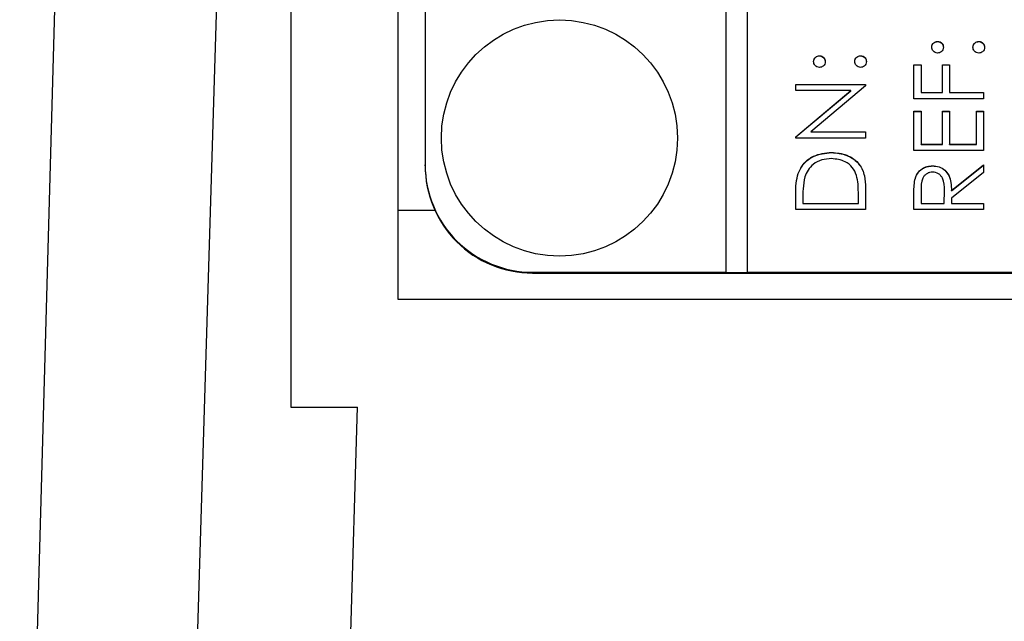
# Model space of a CAD drawing. Header units: millimetres. Extents: x 412 to 1169, y 39 to 918.
# Tile 5 of 32: x 686 to 704, y 422 to 434. Entities that reach past the tile are written whole.
import ezdxf

# ---------------------------------------------------------------- set-up
doc = ezdxf.new("R2010")
doc.units = ezdxf.units.MM

msp = doc.modelspace()

# ---------------------------------------------------------------- linework, layer by layer
at = {"color": 7, "linetype": 'Continuous', "lineweight": 25}
for p, q in [((688.174, 485.711), (686.086, 410.401)), ((691.136, 471.386), (691.136, 426.386)), ((693.136, 428.386), (693.136, 469.386)), ((699.236, 468.879), (699.236, 428.896)), ((699.636, 428.896), (699.636, 468.879)), ((693.636, 466.879), (693.636, 430.895)), ((703.178, 433.191), (703.178, 433.194)), ((703.945, 433.191), (703.945, 433.194)), ((700.978, 432.925), (700.978, 432.928)), ((701.745, 432.925), (701.745, 432.928)), ((702.736, 432.761), (702.87, 432.761)), ((702.736, 432.128), (702.736, 432.761)), ((702.736, 432.758), (702.87, 432.758)), ((702.87, 432.761), (702.87, 432.245)), ((703.27, 432.761), (703.403, 432.761)), ((703.27, 432.245), (703.27, 432.761)), ((703.27, 432.758), (703.403, 432.758)), ((703.403, 432.761), (703.403, 432.245)), ((700.536, 432.395), (701.836, 432.395)), ((700.536, 432.278), (700.536, 432.395)), ((700.536, 432.392), (701.836, 432.392)), ((701.836, 432.368), (700.815, 431.512)), ((701.836, 432.395), (701.836, 432.368)), ((701.56, 432.278), (700.536, 432.278)), ((700.536, 431.42), (701.56, 432.278)), ((700.536, 431.417), (701.56, 432.275)), ((701.56, 432.275), (701.56, 432.278)), ((702.87, 432.245), (703.27, 432.245)), ((702.87, 432.242), (702.87, 432.245)), ((702.87, 432.242), (703.27, 432.242)), ((703.27, 432.242), (703.27, 432.245)), ((703.403, 432.245), (704.036, 432.245)), ((703.403, 432.242), (703.403, 432.245)), ((703.403, 432.242), (704.036, 432.242)), ((704.036, 432.245), (704.036, 432.128)), ((704.036, 432.128), (702.736, 432.128)), ((702.736, 431.895), (702.87, 431.895)), ((702.736, 431.162), (702.736, 431.895)), ((702.736, 431.892), (702.87, 431.892)), ((702.87, 431.895), (702.87, 431.278)), ((703.27, 431.895), (703.403, 431.895)), ((703.27, 431.278), (703.27, 431.895)), ((703.27, 431.892), (703.403, 431.892)), ((703.403, 431.895), (703.403, 431.278)), ((703.903, 431.895), (704.036, 431.895)), ((703.903, 431.278), (703.903, 431.895)), ((703.903, 431.892), (704.036, 431.892)), ((704.036, 431.895), (704.036, 431.162)), ((700.536, 431.395), (700.536, 431.42)), ((700.815, 431.512), (701.836, 431.512)), ((700.815, 431.509), (700.815, 431.512)), ((700.815, 431.509), (701.836, 431.509)), ((701.836, 431.512), (701.836, 431.395)), ((701.836, 431.395), (700.536, 431.395)), ((702.87, 431.278), (703.27, 431.278)), ((702.87, 431.275), (702.87, 431.278)), ((702.87, 431.275), (703.27, 431.275)), ((703.27, 431.275), (703.27, 431.278)), ((703.403, 431.278), (703.903, 431.278)), ((703.403, 431.275), (703.403, 431.278)), ((703.403, 431.275), (703.903, 431.275)), ((703.903, 431.275), (703.903, 431.278)), ((701.203, 431.126), (701.203, 431.128)), ((704.036, 431.162), (702.736, 431.162)), ((693.636, 430.88), (693.636, 430.895)), ((703.084, 430.876), (703.084, 430.879)), ((703.436, 430.418), (704.036, 430.895)), ((703.436, 430.415), (704.036, 430.892)), ((704.036, 430.895), (704.036, 430.751)), ((700.583, 430.734), (700.583, 430.737)), ((704.036, 430.751), (703.436, 430.274)), ((702.754, 430.614), (702.754, 430.617)), ((700.536, 430.062), (700.536, 430.325)), ((701.703, 430.179), (701.703, 430.328)), ((701.836, 430.465), (701.836, 430.062)), ((702.736, 430.062), (702.736, 430.322)), ((702.87, 430.423), (702.87, 430.179)), ((703.303, 430.179), (703.305, 430.417)), ((703.303, 430.176), (703.305, 430.414)), ((703.305, 430.418), (703.305, 430.422)), ((703.305, 430.414), (703.305, 430.417)), ((703.436, 430.415), (703.436, 430.418)), ((700.67, 430.27), (700.67, 430.179)), ((700.67, 430.176), (700.67, 430.179)), ((700.67, 430.179), (701.703, 430.179)), ((700.67, 430.176), (701.703, 430.176)), ((701.703, 430.176), (701.703, 430.179)), ((702.87, 430.179), (703.303, 430.179)), ((702.87, 430.176), (702.87, 430.179)), ((702.87, 430.176), (703.303, 430.176)), ((703.303, 430.176), (703.303, 430.179)), ((703.436, 430.274), (703.436, 430.179)), ((703.436, 430.179), (704.036, 430.179)), ((703.436, 430.176), (703.436, 430.179)), ((703.436, 430.176), (704.036, 430.176)), ((704.036, 430.179), (704.036, 430.062)), ((701.836, 430.062), (700.536, 430.062)), ((704.036, 430.062), (702.736, 430.062)), ((695.636, 428.881), (695.636, 428.896)), ((695.636, 428.896), (699.236, 428.896)), ((695.636, 428.881), (711.636, 428.881)), ((699.236, 428.893), (699.236, 428.896)), ((699.236, 428.893), (699.636, 428.893)), ((699.636, 428.893), (699.636, 428.896)), ((699.636, 428.896), (711.636, 428.896)), ((714.136, 428.386), (693.136, 428.386)), ((691.136, 426.386), (692.379, 426.386)), ((691.746, 405.078), (692.379, 426.386))]:
    msp.add_line(p, q, dxfattribs=at)
at = {"color": 8, "linetype": 'Continuous', "lineweight": 25}
msp.add_line((693.819, 430.045), (693.136, 430.045), dxfattribs=at)
at = {"color": 7, "linetype": 'Continuous', "lineweight": 25, "flags": 128}
msp.add_lwpolyline([(688.847, 403.822), (689.708, 432.274), (690.607, 461.83), (691.343, 485.933)], dxfattribs=at)
at = {"color": 7, "linetype": 'Continuous', "lineweight": 25}
msp.add_circle((696.137, 431.395), 2.199, dxfattribs=at)
for centre in [(695.636, 430.896), (695.636, 430.881)]:
    msp.add_arc(centre, 2, 180.0126, 270.0126, dxfattribs=at)
for points, knots in [([(703.07, 433.086), (703.071, 433.102), (703.075, 433.134), (703.105, 433.169), (703.14, 433.191), (703.165, 433.193), (703.178, 433.194)], [0, 0, 0, 0, 0.279602, 0.559212, 0.779475, 1, 1, 1, 1]), ([(703.07, 433.083), (703.071, 433.099), (703.075, 433.131), (703.105, 433.166), (703.14, 433.188), (703.165, 433.19), (703.178, 433.191)], [0, 0, 0, 0, 0.2796016, 0.559212, 0.7794752, 1, 1, 1, 1]), ([(703.178, 432.978), (703.162, 432.98), (703.13, 432.984), (703.095, 433.013), (703.073, 433.048), (703.071, 433.073), (703.07, 433.086)], [0, 0, 0, 0, 0.2795852, 0.5594544, 0.7796968, 1, 1, 1, 1]), ([(703.178, 433.194), (703.194, 433.192), (703.226, 433.189), (703.261, 433.159), (703.283, 433.124), (703.285, 433.099), (703.286, 433.086)], [0, 0, 0, 0, 0.279517, 0.559326, 0.779544, 1, 1, 1, 1]), ([(703.178, 433.191), (703.194, 433.189), (703.226, 433.186), (703.261, 433.156), (703.283, 433.121), (703.285, 433.096), (703.286, 433.083)], [0, 0, 0, 0, 0.279517, 0.559326, 0.779544, 1, 1, 1, 1]), ([(703.286, 433.086), (703.284, 433.07), (703.281, 433.038), (703.251, 433.003), (703.216, 432.981), (703.191, 432.979), (703.178, 432.978)], [0, 0, 0, 0, 0.279647, 0.559299, 0.779615, 1, 1, 1, 1]), ([(703.836, 433.086), (703.838, 433.102), (703.842, 433.134), (703.872, 433.169), (703.907, 433.191), (703.932, 433.193), (703.945, 433.194)], [0, 0, 0, 0, 0.279602, 0.559212, 0.779475, 1, 1, 1, 1]), ([(703.836, 433.083), (703.838, 433.099), (703.842, 433.131), (703.872, 433.166), (703.907, 433.188), (703.932, 433.19), (703.945, 433.191)], [0, 0, 0, 0, 0.279602, 0.559212, 0.779475, 1, 1, 1, 1]), ([(703.945, 432.978), (703.929, 432.98), (703.897, 432.983), (703.861, 433.013), (703.84, 433.048), (703.837, 433.073), (703.836, 433.086)], [0, 0, 0, 0, 0.279576, 0.559284, 0.779552, 1, 1, 1, 1]), ([(703.945, 433.194), (703.961, 433.192), (703.993, 433.189), (704.028, 433.159), (704.05, 433.124), (704.052, 433.098), (704.053, 433.086)], [0, 0, 0, 0, 0.279469, 0.559358, 0.779674, 1, 1, 1, 1]), ([(703.945, 433.191), (703.961, 433.189), (703.993, 433.186), (704.028, 433.156), (704.05, 433.121), (704.052, 433.096), (704.053, 433.083)], [0, 0, 0, 0, 0.279469, 0.559358, 0.779674, 1, 1, 1, 1]), ([(704.053, 433.086), (704.051, 433.07), (704.047, 433.038), (704.018, 433.003), (703.982, 432.981), (703.957, 432.979), (703.945, 432.978)], [0, 0, 0, 0, 0.279581, 0.559143, 0.779575, 1, 1, 1, 1]), ([(700.87, 432.819), (700.871, 432.835), (700.875, 432.867), (700.905, 432.902), (700.94, 432.925), (700.965, 432.927), (700.978, 432.928)], [0, 0, 0, 0, 0.279602, 0.559212, 0.779475, 1, 1, 1, 1]), ([(700.87, 432.816), (700.871, 432.832), (700.875, 432.864), (700.905, 432.9), (700.94, 432.922), (700.965, 432.924), (700.978, 432.925)], [0, 0, 0, 0, 0.279602, 0.559212, 0.779475, 1, 1, 1, 1]), ([(700.978, 432.928), (700.994, 432.926), (701.026, 432.922), (701.061, 432.893), (701.083, 432.857), (701.085, 432.832), (701.086, 432.819)], [0, 0, 0, 0, 0.279517, 0.559326, 0.779544, 1, 1, 1, 1]), ([(700.978, 432.925), (700.994, 432.923), (701.026, 432.919), (701.061, 432.89), (701.083, 432.854), (701.085, 432.829), (701.086, 432.816)], [0, 0, 0, 0, 0.279517, 0.559326, 0.779544, 1, 1, 1, 1]), ([(701.636, 432.819), (701.638, 432.835), (701.642, 432.867), (701.672, 432.902), (701.707, 432.925), (701.732, 432.927), (701.745, 432.928)], [0, 0, 0, 0, 0.2796016, 0.559212, 0.7794752, 1, 1, 1, 1]), ([(701.636, 432.816), (701.638, 432.832), (701.642, 432.864), (701.672, 432.9), (701.707, 432.922), (701.732, 432.924), (701.745, 432.925)], [0, 0, 0, 0, 0.2796016, 0.559212, 0.7794752, 1, 1, 1, 1]), ([(701.745, 432.928), (701.761, 432.926), (701.793, 432.922), (701.828, 432.892), (701.85, 432.857), (701.852, 432.832), (701.853, 432.819)], [0, 0, 0, 0, 0.279469, 0.559358, 0.779674, 1, 1, 1, 1]), ([(701.745, 432.925), (701.761, 432.923), (701.793, 432.919), (701.828, 432.889), (701.85, 432.854), (701.852, 432.829), (701.853, 432.816)], [0, 0, 0, 0, 0.279469, 0.559358, 0.779674, 1, 1, 1, 1]), ([(700.978, 432.711), (700.962, 432.713), (700.93, 432.717), (700.895, 432.746), (700.873, 432.782), (700.871, 432.807), (700.87, 432.819)], [0, 0, 0, 0, 0.279585, 0.559454, 0.779697, 1, 1, 1, 1]), ([(701.086, 432.819), (701.084, 432.803), (701.081, 432.771), (701.051, 432.736), (701.016, 432.714), (700.991, 432.712), (700.978, 432.711)], [0, 0, 0, 0, 0.279647, 0.559299, 0.779615, 1, 1, 1, 1]), ([(701.745, 432.711), (701.729, 432.713), (701.697, 432.717), (701.661, 432.746), (701.64, 432.782), (701.637, 432.807), (701.636, 432.819)], [0, 0, 0, 0, 0.279576, 0.559284, 0.779552, 1, 1, 1, 1]), ([(701.853, 432.819), (701.851, 432.803), (701.847, 432.772), (701.818, 432.736), (701.782, 432.715), (701.757, 432.712), (701.745, 432.711)], [0, 0, 0, 0, 0.279581, 0.559143, 0.779575, 1, 1, 1, 1]), ([(700.583, 430.737), (700.615, 430.803), (700.679, 430.935), (700.899, 431.096), (701.087, 431.116), (701.203, 431.128)], [0, 0, 0, 0, 0.280264, 0.560715, 1, 1, 1, 1]), ([(700.583, 430.734), (700.615, 430.8), (700.679, 430.932), (700.899, 431.093), (701.087, 431.113), (701.203, 431.126)], [0, 0, 0, 0, 0.280264, 0.560715, 1, 1, 1, 1]), ([(701.203, 431.128), (701.3, 431.119), (701.495, 431.1), (701.728, 430.932), (701.829, 430.695), (701.834, 430.542), (701.836, 430.465)], [0, 0, 0, 0, 0.280124, 0.559248, 0.778837, 1, 1, 1, 1]), ([(701.203, 431.126), (701.3, 431.116), (701.495, 431.097), (701.728, 430.929), (701.829, 430.692), (701.834, 430.539), (701.836, 430.462)], [0, 0, 0, 0, 0.280124, 0.559248, 0.778837, 1, 1, 1, 1]), ([(701.202, 431.012), (701.142, 431.008), (701.02, 430.999), (700.867, 430.919), (700.757, 430.804), (700.723, 430.714), (700.706, 430.67)], [0, 0, 0, 0, 0.280178, 0.559765, 0.779797, 1, 1, 1, 1]), ([(701.67, 430.7), (701.647, 430.751), (701.602, 430.855), (701.437, 430.986), (701.292, 431.002), (701.202, 431.012)], [0, 0, 0, 0, 0.280536, 0.561015, 1, 1, 1, 1]), ([(702.754, 430.617), (702.768, 430.658), (702.795, 430.739), (702.882, 430.825), (702.983, 430.872), (703.05, 430.876), (703.084, 430.879)], [0, 0, 0, 0, 0.279797, 0.5595, 0.779626, 1, 1, 1, 1]), ([(702.754, 430.614), (702.768, 430.655), (702.795, 430.736), (702.882, 430.822), (702.983, 430.869), (703.05, 430.873), (703.084, 430.876)], [0, 0, 0, 0, 0.279797, 0.5595, 0.779626, 1, 1, 1, 1]), ([(703.084, 430.879), (703.125, 430.875), (703.207, 430.868), (703.316, 430.804), (703.426, 430.658), (703.432, 430.517), (703.436, 430.418)], [0, 0, 0, 0, 0.1871202, 0.3739789, 0.5609112, 1, 1, 1, 1]), ([(703.084, 430.876), (703.125, 430.872), (703.207, 430.865), (703.316, 430.801), (703.426, 430.655), (703.432, 430.514), (703.436, 430.415)], [0, 0, 0, 0, 0.18712, 0.373979, 0.560911, 1, 1, 1, 1]), ([(700.536, 430.325), (700.536, 430.403), (700.537, 430.542), (700.569, 430.677), (700.583, 430.737)], [0, 0, 0, 0, 0.560445, 1, 1, 1, 1]), ([(700.536, 430.322), (700.536, 430.4), (700.537, 430.539), (700.569, 430.675), (700.583, 430.734)], [0, 0, 0, 0, 0.560445, 1, 1, 1, 1]), ([(701.703, 430.328), (701.703, 430.398), (701.704, 430.523), (701.68, 430.646), (701.67, 430.7)], [0, 0, 0, 0, 0.560426, 1, 1, 1, 1]), ([(703.084, 430.762), (703.065, 430.761), (703.027, 430.758), (702.975, 430.732), (702.931, 430.695), (702.867, 430.599), (702.869, 430.501), (702.87, 430.423)], [0, 0, 0, 0, 0.125307, 0.250617, 0.375954, 0.501281, 1, 1, 1, 1]), ([(703.305, 430.417), (703.305, 430.497), (703.304, 430.597), (703.241, 430.695), (703.181, 430.747), (703.123, 430.756), (703.084, 430.762)], [0, 0, 0, 0, 0.499827, 0.625498, 0.751208, 1, 1, 1, 1]), ([(700.706, 430.67), (700.693, 430.596), (700.67, 430.463), (700.67, 430.329), (700.67, 430.27)], [0, 0, 0, 0, 0.5595421, 1, 1, 1, 1]), ([(702.736, 430.322), (702.736, 430.378), (702.736, 430.476), (702.748, 430.574), (702.754, 430.617)], [0, 0, 0, 0, 0.5602397, 1, 1, 1, 1]), ([(702.736, 430.319), (702.736, 430.375), (702.736, 430.473), (702.748, 430.571), (702.754, 430.614)], [0, 0, 0, 0, 0.56024, 1, 1, 1, 1])]:
    msp.add_open_spline(points, degree=3, knots=knots, dxfattribs=at)

doc.saveas('drawing.dxf')
